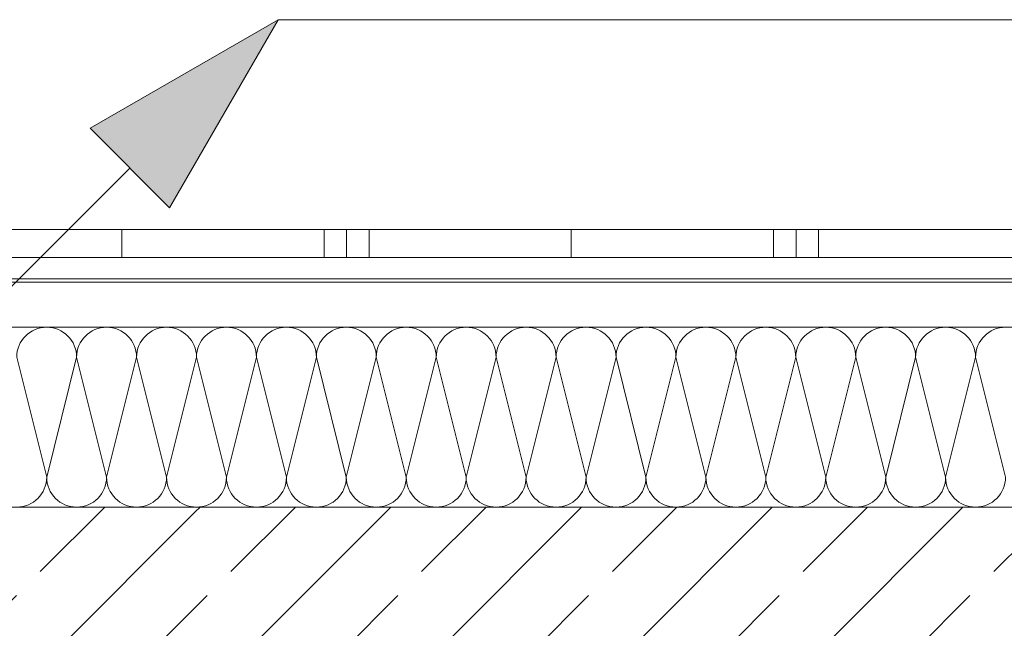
# Model space of a CAD drawing. Header units: metres. Extents: x -79 to 740, y -195 to 69.
# Tile 187 of 256: x 5.709 to 6.586, y 24.769 to 25.31. Entities that reach past the tile are written whole.
import ezdxf

# ---------------------------------------------------------------- set-up
doc = ezdxf.new("R2010")
doc.units = ezdxf.units.M
doc.header["$MEASUREMENT"] = 0
for name, color, linetype in [('70 Entwässerung_Regenwasser', 7, 'Continuous'), ('95 Ausführungsplanung Bemaßung', 7, 'Continuous'), ('Neubau_10 Wand außen', 7, 'Continuous')]:
    doc.layers.add(name, color=color, linetype=linetype)
doc.styles.add('ERSTELLTER_STIL_2', font='ARIALN.TTF')
doc.dimstyles.new('ERSTELLTER_STIL__10', dxfattribs={"dimtxt": 0.175, "dimasz": 0.095143, "dimexe": 0.18, "dimexo": 0.0625, "dimgap": 0, "dimtad": 1, "dimtih": 1, "dimtoh": 1, "dimzin": 0, "dimdsep": 46, "dimtxsty": 'ERSTELLTER_STIL_2', "dimblk": 'ARROWHEAD_6', "dimblk1": 'ARROWHEAD_6', "dimblk2": 'ARROWHEAD_6', "dimcen": 0.09, "dimse1": 1, "dimse2": 1, "dimclrd": 7, "dimclre": 7, "dimclrt": 7, "dimazin": 0, "dimtfac": 1, "dimtdec": 4, "dimtmove": 0, "dimatfit": 3, "dimfxl": 1, "dimtolj": 1, "dimtzin": 0, "dimarcsym": 0})
pattern_1 = [(45, (0, 0), (-0.0848528, 0.0848528), []), (45, (-0.04243, 0.04243), (-0.0848528, 0.0848528), [0.09, -0.03])]

# ---------------------------------------------------------------- blocks, each defined once
blk = doc.blocks.new('*X132')
at = {"layer": 'Neubau_10 Wand außen', "color": 8, "linetype": 'Continuous', "lineweight": 9}
for p, q in [((5.70667, 25.01023), (5.73333, 24.90357)), ((5.76, 25.01023), (5.73333, 24.90357)), ((5.76, 25.01023), (5.78667, 24.90357)), ((5.81333, 25.01023), (5.78667, 24.90357)), ((5.81333, 25.01023), (5.84, 24.90357)), ((5.86667, 25.01023), (5.84, 24.90357)), ((5.86667, 25.01023), (5.89333, 24.90357)), ((5.92, 25.01023), (5.89333, 24.90357)), ((5.92, 25.01023), (5.94667, 24.90357)), ((5.97333, 25.01023), (5.94667, 24.90357)), ((5.97333, 25.01023), (6, 24.90357)), ((6.02667, 25.01023), (6, 24.90357)), ((6.02667, 25.01023), (6.05333, 24.90357)), ((6.08, 25.01023), (6.05333, 24.90357)), ((6.08, 25.01023), (6.10667, 24.90357)), ((6.13333, 25.01023), (6.10667, 24.90357)), ((6.13333, 25.01023), (6.16, 24.90357)), ((6.18667, 25.01023), (6.16, 24.90357)), ((6.18667, 25.01023), (6.21333, 24.90357)), ((6.24, 25.01023), (6.21333, 24.90357)), ((6.24, 25.01023), (6.26667, 24.90357)), ((6.29333, 25.01023), (6.26667, 24.90357)), ((6.29333, 25.01023), (6.32, 24.90357)), ((6.34667, 25.01023), (6.32, 24.90357)), ((6.34667, 25.01023), (6.37333, 24.90357)), ((6.4, 25.01023), (6.37333, 24.90357)), ((6.4, 25.01023), (6.42667, 24.90357)), ((6.45333, 25.01023), (6.42667, 24.90357)), ((6.45333, 25.01023), (6.48, 24.90357)), ((6.50667, 25.01023), (6.48, 24.90357)), ((6.50667, 25.01023), (6.53333, 24.90357)), ((6.56, 25.01023), (6.53333, 24.90357)), ((6.56, 25.01023), (6.58667, 24.90357))]:
    blk.add_line(p, q, dxfattribs=at)
for centre, start, end in [((5.73333, 25.01023), 90, 180), ((5.73333, 25.01023), 0, 90), ((5.78667, 25.01023), 90, 180), ((5.78667, 25.01023), 0, 90), ((5.84, 25.01023), 90, 180), ((5.84, 25.01023), 0, 90), ((5.89333, 25.01023), 90, 180), ((5.89333, 25.01023), 0, 90), ((5.94667, 25.01023), 90, 180), ((5.94667, 25.01023), 0, 90), ((6, 25.01023), 90, 180), ((6, 25.01023), 0, 90), ((6.05333, 25.01023), 90, 180), ((6.05333, 25.01023), 0, 90), ((6.10667, 25.01023), 90, 180), ((6.10667, 25.01023), 0, 90), ((6.16, 25.01023), 90, 180), ((6.16, 25.01023), 0, 90), ((6.21333, 25.01023), 90, 180), ((6.21333, 25.01023), 0, 90), ((6.26667, 25.01023), 90, 180), ((6.26667, 25.01023), 0, 90), ((6.32, 25.01023), 90, 180), ((6.32, 25.01023), 0, 90), ((6.37333, 25.01023), 90, 180), ((6.37333, 25.01023), 0, 90), ((6.42667, 25.01023), 90, 180), ((6.42667, 25.01023), 0, 90), ((6.48, 25.01023), 90, 180), ((6.48, 25.01023), 0, 90), ((6.53333, 25.01023), 90, 180), ((6.53333, 25.01023), 0, 90), ((6.58667, 25.01023), 90, 180), ((5.70667, 24.90357), 270, 0), ((5.76, 24.90357), 180, 270), ((5.76, 24.90357), 270, 0), ((5.81333, 24.90357), 180, 270), ((5.81333, 24.90357), 270, 0), ((5.86667, 24.90357), 180, 270), ((5.86667, 24.90357), 270, 0), ((5.92, 24.90357), 180, 270), ((5.92, 24.90357), 270, 0), ((5.97333, 24.90357), 180, 270), ((5.97333, 24.90357), 270, 0), ((6.02667, 24.90357), 180, 270), ((6.02667, 24.90357), 270, 0), ((6.08, 24.90357), 180, 270), ((6.08, 24.90357), 270, 0), ((6.13333, 24.90357), 180, 270), ((6.13333, 24.90357), 270, 0), ((6.18667, 24.90357), 180, 270), ((6.18667, 24.90357), 270, 0), ((6.24, 24.90357), 180, 270), ((6.24, 24.90357), 270, 0), ((6.29333, 24.90357), 180, 270), ((6.29333, 24.90357), 270, 0), ((6.34667, 24.90357), 180, 270), ((6.34667, 24.90357), 270, 0), ((6.4, 24.90357), 180, 270), ((6.4, 24.90357), 270, 0), ((6.45333, 24.90357), 180, 270), ((6.45333, 24.90357), 270, 0), ((6.50667, 24.90357), 180, 270), ((6.50667, 24.90357), 270, 0), ((6.56, 24.90357), 180, 270), ((6.56, 24.90357), 270, 0)]:
    blk.add_arc(centre, 0.02667, start, end, dxfattribs=at)
blk = doc.blocks.new('*D774')
at = {"layer": '95 Ausführungsplanung Bemaßung', "color": 7, "linetype": 'Continuous', "lineweight": 9}
for p, q in [((5.3857, 26.60332), (5.3857, 26.7911)), ((18.68021, 26.60332), (18.68021, 26.7911)), ((5.43577, 26.74729), (5.33562, 26.64714)), ((18.73029, 26.74729), (18.63014, 26.64714)), ((5.18819, 26.69721), (5.3857, 26.69721)), ((5.3857, 26.69721), (18.68021, 26.69721))]:
    blk.add_line(p, q, dxfattribs=at)
at = {"layer": '95 Ausführungsplanung Bemaßung', "color": 7, "lineweight": 9, "char_height": 0.175, "attachment_point": 7, "style": 'ERSTELLTER_STIL_2'}
for s, insert in [('\\A1;{\\pql;\\fArial Narrow|b0|i0|c0|p0;\\W1.000000;13,29\\fArial Narrow|b0|i0|c0|p0;\\W1.000000;\\A1{\\H.66x;\\S5^  ;}}', (11.74226, 26.6915)), ('\\A1;{\\pql;\\fArial Narrow|b0|i0|c0|p0;\\W1.000000;26}', (18.40479, 26.73221))]:
    blk.add_mtext(s, dxfattribs=dict(at, insert=insert))
blk = doc.blocks.new('ARROWHEAD_6')
at = {"color": 0, "linetype": 'Continuous', "lineweight": 0}
for p, q in [((-0.5, -0.5), (0.5, 0.5)), ((0, 0), (-1, 0))]:
    blk.add_line(p, q, dxfattribs=at)
blk = doc.blocks.new('*D777')
at = {"layer": '95 Ausführungsplanung Bemaßung', "color": 7, "linetype": 'Continuous', "lineweight": 9}
for p, q in [((5.18819, 27.00332), (5.18819, 27.1911)), ((19.0423, 27.00332), (19.0423, 27.1911)), ((5.23826, 27.14729), (5.13811, 27.04714)), ((18.99222, 27.04714), (19.09237, 27.14729)), ((5.11308, 27.09721), (5.18819, 27.09721)), ((5.18819, 27.09721), (19.0423, 27.09721)), ((19.0423, 27.09721), (19.11741, 27.09721))]:
    blk.add_line(p, q, dxfattribs=at)
at = {"layer": '95 Ausführungsplanung Bemaßung', "color": 7, "lineweight": 9, "insert": (11.82455, 27.0915), "char_height": 0.175, "attachment_point": 7, "style": 'ERSTELLTER_STIL_2'}
blk.add_mtext('\\A1;{\\pql;\\fArial Narrow|b0|i0|c0|p0;\\W1.000000;13,85\\fArial Narrow|b0|i0|c0|p0;\\W1.000000;\\A1{\\H.66x;\\S5^  ;}}', dxfattribs=at)
blk = doc.blocks.new('*D779')
at = {"layer": '95 Ausführungsplanung Bemaßung', "color": 7, "linetype": 'Continuous', "lineweight": 9}
for p, q in [((5.3857, 25.80332), (5.3857, 25.9911)), ((5.43577, 25.94729), (5.33562, 25.84714)), ((6.69577, 25.94729), (6.59562, 25.84714)), ((5.18819, 25.89721), (5.3857, 25.89721)), ((5.3857, 25.89721), (6.6457, 25.89721))]:
    blk.add_line(p, q, dxfattribs=at)
at = {"layer": '95 Ausführungsplanung Bemaßung', "color": 7, "lineweight": 9, "insert": (5.81852, 25.93221), "char_height": 0.175, "attachment_point": 7, "style": 'ERSTELLTER_STIL_2'}
blk.add_mtext('\\A1;{\\pql;\\fArial Narrow|b0|i0|c0|p0;\\W1.000000;1,26}', dxfattribs=at)
blk = doc.blocks.new('*D780')
at = {"layer": '95 Ausführungsplanung Bemaßung', "color": 7, "linetype": 'Continuous', "lineweight": 9}
for p, q in [((6.6457, 25.80332), (6.6457, 25.9911)), ((9.6557, 25.80332), (9.6557, 25.9911)), ((6.69577, 25.94729), (6.59562, 25.84714)), ((9.70577, 25.94729), (9.60562, 25.84714)), ((5.3857, 25.89721), (6.6457, 25.89721)), ((6.6457, 25.89721), (9.6557, 25.89721))]:
    blk.add_line(p, q, dxfattribs=at)
at = {"layer": '95 Ausführungsplanung Bemaßung', "color": 7, "lineweight": 9, "char_height": 0.175, "attachment_point": 7, "style": 'ERSTELLTER_STIL_2'}
for s, insert in [('\\A1;{\\pql;\\fArial Narrow|b0|i0|c0|p0;\\W1.000000;3,01}', (7.95352, 25.93221)), ('\\A1;{\\pql;\\fArial Narrow|b0|i0|c0|p0;\\W1.000000;2,51}', (7.95352, 25.68721))]:
    blk.add_mtext(s, dxfattribs=dict(at, insert=insert))
blk = doc.blocks.new('*D793')
at = {"layer": '95 Ausführungsplanung Bemaßung', "color": 7, "linetype": 'Continuous', "lineweight": 9}
for p, q in [((5.3857, 26.20332), (5.3857, 26.3911)), ((5.76795, 26.20332), (5.76795, 26.3911)), ((5.43577, 26.34729), (5.33562, 26.24714)), ((5.81803, 26.34729), (5.71788, 26.24714)), ((5.18819, 26.29721), (5.3857, 26.29721)), ((5.3857, 26.29721), (5.76795, 26.29721))]:
    blk.add_line(p, q, dxfattribs=at)
at = {"layer": '95 Ausführungsplanung Bemaßung', "color": 7, "lineweight": 9, "insert": (5.46415, 26.33221), "char_height": 0.175, "attachment_point": 7, "style": 'ERSTELLTER_STIL_2'}
blk.add_mtext('\\A1;{\\pql;\\fArial Narrow|b0|i0|c0|p0;\\W1.000000;38}', dxfattribs=at)
blk = doc.blocks.new('*D794')
at = {"layer": '95 Ausführungsplanung Bemaßung', "color": 7, "linetype": 'Continuous', "lineweight": 9}
for p, q in [((5.76795, 26.20332), (5.76795, 26.3911)), ((6.02773, 26.20332), (6.02773, 26.3911)), ((5.81803, 26.34729), (5.71788, 26.24714)), ((6.0778, 26.34729), (5.97765, 26.24714)), ((5.76795, 26.29721), (6.02773, 26.29721))]:
    blk.add_line(p, q, dxfattribs=at)
blk = doc.blocks.new('*D795')
at = {"layer": '95 Ausführungsplanung Bemaßung', "color": 7, "linetype": 'Continuous', "lineweight": 9}
for p, q in [((6.02773, 26.20332), (6.02773, 26.3911)), ((18.68021, 26.20332), (18.68021, 26.3911)), ((6.0778, 26.34729), (5.97765, 26.24714)), ((18.73029, 26.34729), (18.63014, 26.24714)), ((6.02773, 26.29721), (18.68021, 26.29721))]:
    blk.add_line(p, q, dxfattribs=at)
at = {"layer": '95 Ausführungsplanung Bemaßung', "color": 7, "lineweight": 9, "char_height": 0.175, "attachment_point": 7, "style": 'ERSTELLTER_STIL_2'}
for s, insert in [('\\A1;{\\pql;\\fArial Narrow|b0|i0|c0|p0;\\W1.000000;26}', (6.0778, 26.33221)), ('\\A1;{\\pql;\\fArial Narrow|b0|i0|c0|p0;\\W1.000000;12,65}', (12.10046, 26.33221)), ('\\A1;{\\pql;\\fArial Narrow|b0|i0|c0|p0;\\W1.000000;26}', (18.40479, 26.33221))]:
    blk.add_mtext(s, dxfattribs=dict(at, insert=insert))

msp = doc.modelspace()

# ---------------------------------------------------------------- hatches: boundary and pattern name
at = {"layer": '70 Entwässerung_Regenwasser', "linetype": 'Continuous', "lineweight": 18, "true_color": 0x00a8ff}
msp.add_hatch(color=140, dxfattribs=at).paths.add_polyline_path([(5.93925, 25.31045), (5.77195, 25.21386), (5.84266, 25.14315)])
at = {"layer": 'Neubau_10 Wand außen', "linetype": 'Continuous', "lineweight": 0, "true_color": 0x000000}
h = msp.add_hatch(dxfattribs=at)
h.set_pattern_fill('Metall_Zinkblech_0001', color=18, style=0, pattern_type=2)
h.set_pattern_definition([(90, (0.02, 0), (-0.4, 0), []), (90, (0, 0), (-0.4, 0), []), (90, (-0.02, 0), (-0.4, 0), []), (90, (0.2, 1), (-0.2, 0), [])])
h.paths.add_polyline_path([(5.53768, 25.1239), (5.53768, 25.0989), (6.6457, 25.0989), (6.6457, 25.1239)])
h = msp.add_hatch(dxfattribs=at)
h.set_pattern_fill('Holzwerkstoff_Sperrholz__D2', color=18, style=0, pattern_type=2)
h.set_pattern_definition([(0, (0, 0), (0, 0.03), [])])
h.paths.add_polyline_path([(6.6457, 25.0989), (5.53768, 25.0989), (5.53768, 25.0769), (6.6457, 25.0769)])
h = msp.add_hatch(dxfattribs=at)
h.set_pattern_fill('Beton_Stahlbeton_0001', color=18, style=0, pattern_type=2)
h.set_pattern_definition(pattern_1)
h.paths.add_polyline_path([(5.86736, 24.8769), (5.53768, 24.8769), (5.53768, 24.6369), (5.76795, 24.6369)])
h = msp.add_hatch(dxfattribs=at)
h.set_pattern_fill('Beton_Stahlbeton_0001', color=18, style=0, pattern_type=2)
h.set_pattern_definition(pattern_1)
h.paths.add_polyline_path([(5.76795, 24.6369), (6.02773, 24.6369), (6.12714, 24.8769), (5.86736, 24.8769)])
h = msp.add_hatch(dxfattribs=at)
h.set_pattern_fill('Beton_Stahlbeton_0001', color=18, style=0, pattern_type=2)
h.set_pattern_definition(pattern_1)
h.paths.add_polyline_path([(6.12714, 24.8769), (6.02773, 24.6369), (6.6457, 24.6369), (6.6457, 24.8069), (6.6457, 24.8769)])

# ---------------------------------------------------------------- linework, layer by layer
at = {"layer": '70 Entwässerung_Regenwasser', "color": 140, "linetype": 'Continuous', "lineweight": 18, "true_color": 0x00a8ff}
for p, q in [((5.93925, 25.31045), (5.77195, 25.21386)), ((5.93925, 25.31045), (5.84266, 25.14315)), ((5.93925, 25.31045), (18.61828, 25.31045)), ((5.84266, 25.14315), (5.77195, 25.21386)), ((5.5857, 24.9569), (5.80731, 25.17851))]:
    msp.add_line(p, q, dxfattribs=at)
at = {"layer": 'Neubau_10 Wand außen', "color": 7, "linetype": 'Continuous', "lineweight": 13}
for p, q in [((6.6457, 25.0989), (5.53768, 25.0989)), ((6.6457, 25.0769), (5.53768, 25.0769)), ((6.6457, 25.0369), (5.53768, 25.0369)), ((5.86736, 24.8769), (5.53768, 24.8769)), ((6.12714, 24.8769), (5.86736, 24.8769)), ((6.6457, 24.8769), (6.12714, 24.8769))]:
    msp.add_line(p, q, dxfattribs=at)
at = {"layer": 'Neubau_10 Wand außen', "color": 7, "linetype": 'Continuous', "lineweight": 13, "flags": 128}
msp.add_lwpolyline([(6.6457, 25.1239), (5.53768, 25.1239)], dxfattribs=at)

# ---------------------------------------------------------------- block references
at = {"layer": 'Neubau_10 Wand außen', "color": 7, "lineweight": 9}
msp.add_blockref('*X132', (0, 0), dxfattribs=at)

# ---------------------------------------------------------------- dimensions: what is measured, and where the dimension line sits
at = {"layer": '95 Ausführungsplanung Bemaßung', "color": 7, "linetype": 'Continuous', "lineweight": 9}
for base, p1, p2, picture, middle in [((19.0423, 27.09721), (5.18819, 25.1239), (19.0423, 25.1239), '*D777', (12.35329, 27.21971)), ((18.68021, 26.69721), (5.3857, 24.8769), (18.68021, 24.8769), '*D774', (12.271, 26.81971)), ((5.76795, 26.29721), (5.3857, 24.8769), (5.76795, 24.6369), '*D793', (5.59733, 26.41971)), ((18.68021, 26.29721), (6.02773, 24.6369), (18.68021, 24.8769), '*D795', (12.3936, 26.41971)), ((6.02773, 26.29721), (5.76795, 24.6369), (6.02773, 24.6369), '*D794', (6.21098, 26.41971)), ((6.6457, 25.89721), (5.3857, 24.8769), (6.6457, 24.8069), '*D779', (6.04507, 26.01971)), ((9.6557, 25.89721), (6.6457, 24.8069), (9.6557, 24.8069), '*D780', (8.18007, 26.01971))]:
    dim = msp.add_linear_dim(base=base, p1=p1, p2=p2, dimstyle='ERSTELLTER_STIL__10', dxfattribs=at)
    dim.commit()
    dim.dimension.update_dxf_attribs({"geometry": picture, "text_midpoint": middle, "dimtype": 160})

doc.saveas('drawing.dxf')
